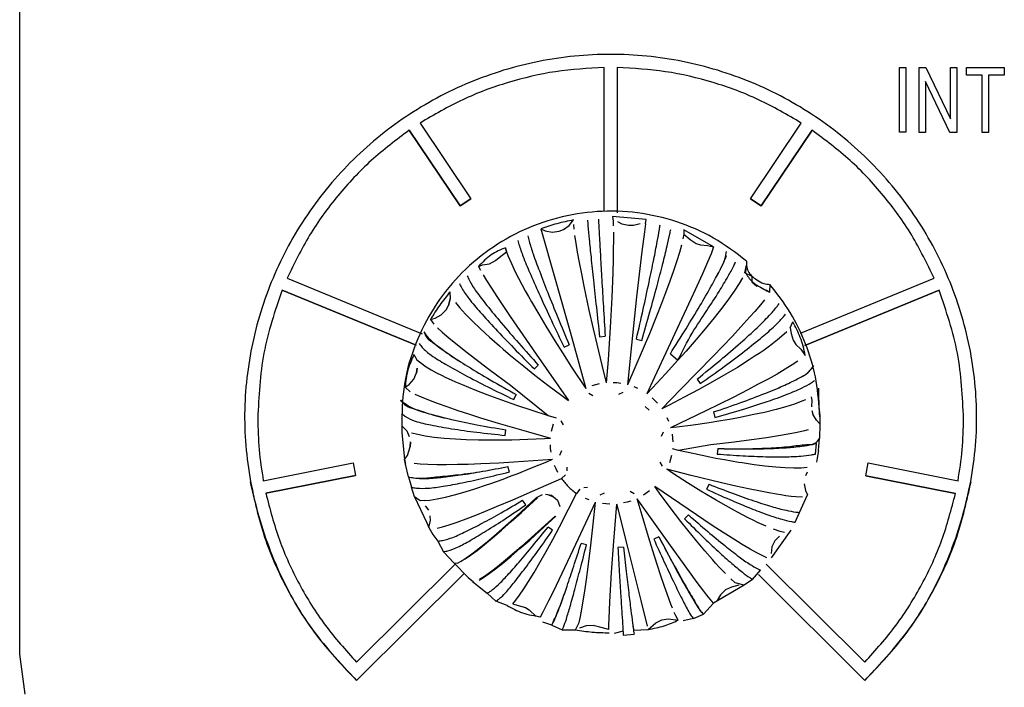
# Model space of a CAD drawing. Header units: millimetres. Extents: x -244 to 510, y -260 to 538.
# Tile 5 of 22: x 18 to 55, y -135 to -109. Entities that reach past the tile are written whole.
import ezdxf

# ---------------------------------------------------------------- set-up
doc = ezdxf.new("R2010")
doc.units = ezdxf.units.MM

msp = doc.modelspace()

# ---------------------------------------------------------------- linework, layer by layer
at = {"color": 7, "linetype": 'Continuous'}
for p, q in [((17.634, -133.424), (17.634, -91.184)), ((39.99, -116.496), (39.99, -110.989)), ((40.49, -110.989), (40.49, -116.551)), ((51.29, -110.987), (51.534, -110.987)), ((51.29, -113.468), (51.29, -110.987)), ((51.534, -110.987), (51.534, -113.468)), ((52.037, -110.987), (52.295, -110.987)), ((52.037, -113.473), (52.037, -110.987)), ((52.295, -110.987), (53.244, -112.95)), ((53.244, -112.95), (53.244, -110.987)), ((53.244, -110.987), (53.488, -110.987)), ((53.488, -110.987), (53.488, -113.473)), ((53.847, -110.987), (55.298, -110.987)), ((53.847, -111.282), (53.847, -110.987)), ((55.298, -110.987), (55.298, -111.288)), ((54.45, -111.282), (53.847, -111.282)), ((54.45, -111.282), (53.847, -111.282)), ((54.45, -113.473), (54.45, -111.282)), ((54.695, -111.282), (54.695, -113.473)), ((55.298, -111.288), (54.695, -111.282)), ((55.298, -111.288), (54.695, -111.282)), ((53.215, -113.473), (52.281, -111.525)), ((52.281, -111.525), (52.281, -113.473)), ((53.215, -113.473), (52.281, -111.525)), ((32.949, -113.113), (34.894, -116.008)), ((45.586, -116.008), (47.531, -113.113)), ((34.478, -116.284), (32.533, -113.39)), ((32.533, -113.39), (34.478, -116.284)), ((46.002, -116.284), (47.947, -113.39)), ((47.947, -113.39), (46.002, -116.284)), ((51.534, -113.468), (51.29, -113.468)), ((51.534, -113.468), (51.29, -113.468)), ((52.281, -113.473), (52.037, -113.473)), ((52.281, -113.473), (52.037, -113.473)), ((53.488, -113.473), (53.215, -113.473)), ((53.488, -113.473), (53.215, -113.473)), ((54.695, -113.473), (54.45, -113.473)), ((54.695, -113.473), (54.45, -113.473)), ((34.478, -116.284), (34.894, -116.008)), ((34.894, -116.008), (34.478, -116.284)), ((45.586, -116.008), (46.002, -116.284)), ((46.002, -116.284), (45.586, -116.008)), ((41.599, -116.806), (40.306, -116.693)), ((40.306, -116.693), (40.33, -116.861)), ((38.435, -117.189), (38.656, -117.034)), ((38.656, -117.034), (38.821, -116.82)), ((38.817, -116.991), (38.832, -117.176)), ((40.33, -116.861), (40.34, -117.047)), ((40.505, -116.875), (40.668, -116.961)), ((40.668, -116.961), (40.928, -117.024)), ((40.928, -117.024), (41.11, -117.021)), ((41.11, -117.021), (41.371, -116.951)), ((41.571, -116.971), (41.529, -117.275)), ((41.571, -116.971), (41.599, -116.806)), ((37.566, -117.153), (37.735, -117.232)), ((37.566, -117.153), (38.691, -121.098)), ((37.735, -117.232), (37.998, -117.282)), ((37.998, -117.282), (38.265, -117.253)), ((38.265, -117.253), (38.435, -117.189)), ((38.862, -117.418), (38.906, -117.71)), ((40.345, -117.29), (40.346, -117.587)), ((41.529, -117.275), (41.433, -118.031)), ((43.038, -117.363), (43.007, -117.544)), ((43.039, -117.192), (43.038, -117.363)), ((43.038, -117.363), (43.286, -117.567)), ((44.18, -117.851), (43.039, -117.192)), ((36.261, -118.038), (36.22, -117.883)), ((36.22, -117.883), (36.261, -118.038)), ((38.906, -117.71), (38.964, -118.053)), ((40.346, -117.587), (40.342, -117.935)), ((42.951, -117.778), (42.871, -118.06)), ((43.286, -117.567), (43.509, -117.714)), ((43.509, -117.714), (43.68, -117.774)), ((43.68, -117.774), (43.95, -117.796)), ((43.95, -117.796), (44.18, -117.851)), ((44.18, -117.851), (44.079, -118.114)), ((35.841, -118.374), (35.978, -118.256)), ((35.978, -118.256), (36.261, -118.038)), ((36.261, -118.038), (36.313, -118.183)), ((36.313, -118.183), (36.441, -118.481)), ((38.964, -118.053), (39.035, -118.444)), ((40.342, -117.935), (40.333, -118.333)), ((41.433, -118.031), (41.231, -119.763)), ((42.871, -118.06), (42.759, -118.419)), ((44.079, -118.114), (43.946, -118.429)), ((35.184, -118.602), (35.335, -118.535)), ((35.184, -118.602), (35.255, -118.737)), ((35.335, -118.535), (35.6, -118.492)), ((35.6, -118.492), (35.841, -118.374)), ((36.441, -118.481), (36.593, -118.798)), ((39.035, -118.444), (39.119, -118.879)), ((40.333, -118.333), (40.318, -118.828)), ((42.759, -118.419), (42.644, -118.762)), ((43.946, -118.429), (43.748, -118.879)), ((45.377, -118.841), (45.437, -118.547)), ((45.437, -118.39), (45.437, -118.547)), ((35.363, -118.922), (35.496, -119.137)), ((36.593, -118.798), (36.72, -119.049)), ((39.119, -118.879), (39.216, -119.354)), ((40.318, -118.828), (40.279, -119.784)), ((42.644, -118.762), (42.505, -119.156)), ((43.748, -118.879), (43.398, -119.652)), ((45.428, -118.693), (45.377, -118.841)), ((45.377, -118.841), (45.636, -118.972)), ((45.636, -118.972), (45.643, -119.181)), ((27.865, -119.046), (33.029, -121.173)), ((35.496, -119.137), (35.683, -119.431)), ((36.72, -119.049), (36.976, -119.525)), ((39.216, -119.354), (39.41, -120.266)), ((42.505, -119.156), (42.34, -119.604)), ((45.154, -119.248), (44.965, -119.536)), ((45.282, -119.032), (45.154, -119.248)), ((45.643, -119.181), (45.837, -119.356)), ((46.334, -119.284), (46.32, -119.583)), ((47.507, -121.15), (52.614, -119.046)), ((32.797, -121.611), (27.674, -119.5)), ((27.674, -119.5), (32.797, -121.611)), ((34.094, -119.565), (34.106, -119.834)), ((34.094, -119.565), (34.106, -119.834)), ((35.683, -119.431), (35.892, -119.751)), ((35.892, -119.751), (36.399, -120.508)), ((36.976, -119.525), (37.1, -119.747)), ((37.1, -119.747), (37.211, -119.944)), ((41.231, -119.763), (41.031, -121.608)), ((43.398, -119.652), (41.917, -122.825)), ((42.34, -119.604), (42.183, -120.018)), ((44.965, -119.536), (44.746, -119.844)), ((46.184, -119.493), (46.32, -119.583)), ((47.669, -121.622), (52.806, -119.505)), ((52.806, -119.505), (47.669, -121.622)), ((33.948, -120.251), (34.036, -120.094)), ((34.106, -119.834), (34.036, -120.094)), ((34.036, -120.094), (34.106, -119.834)), ((34.3, -119.977), (34.457, -120.168)), ((37.211, -119.944), (37.489, -120.421)), ((40.279, -119.784), (40.219, -120.928)), ((42.183, -120.018), (41.997, -120.493)), ((44.746, -119.844), (44.489, -120.186)), ((45.968, -120.059), (45.749, -120.317)), ((46.121, -119.869), (45.968, -120.059)), ((33.528, -120.575), (33.762, -120.444)), ((33.762, -120.444), (33.948, -120.251)), ((34.457, -120.168), (34.686, -120.419)), ((34.686, -120.419), (34.949, -120.686)), ((36.399, -120.508), (37.387, -121.946)), ((37.489, -120.421), (37.762, -120.879)), ((39.41, -120.266), (39.572, -120.983)), ((41.997, -120.493), (41.722, -121.173)), ((44.335, -120.384), (44.196, -120.559)), ((44.489, -120.186), (44.335, -120.384)), ((45.569, -120.521), (45.216, -120.911)), ((45.749, -120.317), (45.569, -120.521)), ((33.348, -120.622), (33.528, -120.575)), ((33.348, -120.622), (33.475, -120.802)), ((34.949, -120.686), (35.256, -120.98)), ((37.762, -120.879), (38.11, -121.444)), ((44.196, -120.559), (43.851, -120.981)), ((47.112, -120.942), (47.204, -120.719)), ((33.617, -120.944), (33.795, -121.106)), ((33.795, -121.106), (34.048, -121.323)), ((35.256, -120.98), (35.439, -121.149)), ((35.439, -121.149), (35.603, -121.298)), ((38.691, -121.098), (39.288, -123.258)), ((39.572, -120.983), (39.709, -121.574)), ((39.816, -121.284), (40.028, -121.266)), ((40.219, -120.928), (40.14, -122.161)), ((41.722, -121.173), (41.489, -121.731)), ((43.851, -120.981), (43.511, -121.385)), ((44.895, -121.256), (44.158, -122.031)), ((45.216, -120.911), (44.895, -121.256)), ((46.794, -121.268), (46.628, -121.406)), ((46.98, -121.093), (46.794, -121.268)), ((47.112, -120.942), (47.151, -121.165)), ((47.151, -121.165), (47.227, -121.421)), ((34.048, -121.323), (34.256, -121.494)), ((34.256, -121.494), (34.753, -121.888)), ((35.603, -121.298), (35.989, -121.637)), ((35.989, -121.637), (36.126, -121.754)), ((38.11, -121.444), (38.4, -121.905)), ((38.46, -121.682), (38.653, -121.592)), ((39.709, -121.574), (39.901, -122.366)), ((41.031, -121.608), (40.882, -123.121)), ((41.227, -121.371), (41.433, -121.426)), ((43.511, -121.385), (43.125, -121.829)), ((46.434, -121.557), (46.264, -121.682)), ((46.628, -121.406), (46.434, -121.557)), ((47.227, -121.421), (47.319, -121.576)), ((47.319, -121.576), (47.511, -121.765)), ((32.716, -121.965), (32.832, -122.17)), ((34.753, -121.888), (35.034, -122.104)), ((36.126, -121.754), (36.411, -121.995)), ((36.411, -121.995), (36.918, -122.411)), ((37.387, -121.946), (38.622, -123.72)), ((38.4, -121.905), (38.747, -122.444)), ((41.489, -121.731), (41.168, -122.477)), ((42.523, -121.933), (42.816, -122.177)), ((43.125, -121.829), (42.816, -122.177)), ((44.158, -122.031), (42.926, -123.292)), ((45.773, -122.02), (45.539, -122.172)), ((45.924, -121.919), (45.773, -122.02)), ((46.109, -121.792), (45.924, -121.919)), ((46.264, -121.682), (46.109, -121.792)), ((47.511, -121.765), (47.684, -121.996)), ((32.832, -122.17), (33.188, -122.438)), ((35.034, -122.104), (35.585, -122.52)), ((37.322, -122.517), (37.473, -122.367)), ((39.901, -122.366), (40.073, -123.049)), ((40.14, -122.161), (40.073, -123.049)), ((42.816, -122.177), (42.336, -122.704)), ((45.539, -122.172), (45.087, -122.455)), ((47.187, -122.363), (46.92, -122.527)), ((47.405, -122.219), (47.187, -122.363)), ((32.707, -122.904), (32.814, -122.66)), ((32.844, -122.482), (32.814, -122.66)), ((32.814, -122.66), (32.844, -122.482)), ((33.188, -122.438), (33.371, -122.546)), ((33.371, -122.546), (33.583, -122.662)), ((33.583, -122.662), (33.77, -122.756)), ((33.77, -122.756), (33.938, -122.838)), ((35.585, -122.52), (36.411, -123.129)), ((36.918, -122.411), (37.34, -122.748)), ((37.34, -122.748), (37.842, -123.138)), ((38.747, -122.444), (39.288, -123.258)), ((41.168, -122.477), (40.882, -123.121)), ((42.336, -122.704), (41.837, -123.235)), ((44.642, -122.72), (44.141, -123.008)), ((45.087, -122.455), (44.642, -122.72)), ((46.604, -122.71), (46.261, -122.901)), ((46.92, -122.527), (46.604, -122.71)), ((32.378, -123.212), (32.531, -123.106)), ((32.531, -123.106), (32.707, -122.904)), ((33.938, -122.838), (34.14, -122.932)), ((34.14, -122.932), (34.303, -123.006)), ((34.303, -123.006), (34.558, -123.116)), ((34.558, -123.116), (35.047, -123.318)), ((36.411, -123.129), (37.854, -124.292)), ((37.842, -123.138), (38.367, -123.533)), ((39.532, -123.15), (39.671, -123.108)), ((39.671, -123.108), (39.811, -123.076)), ((40.336, -123.03), (40.48, -123.039)), ((40.48, -123.039), (40.624, -123.056)), ((41.917, -122.825), (41.618, -123.463)), ((43.547, -122.902), (43.669, -123.076)), ((44.141, -123.008), (43.612, -123.3)), ((45.862, -123.115), (45.487, -123.312)), ((46.261, -122.901), (45.862, -123.115)), ((32.378, -123.212), (32.574, -123.385)), ((32.753, -123.478), (32.986, -123.584)), ((35.047, -123.318), (35.504, -123.496)), ((35.504, -123.496), (36.066, -123.702)), ((36.54, -123.689), (36.631, -123.497)), ((38.367, -123.533), (38.622, -123.72)), ((39.407, -123.446), (39.562, -123.534)), ((40.549, -123.476), (40.72, -123.402)), ((41.132, -123.192), (41.265, -123.249)), ((41.837, -123.235), (41.618, -123.463)), ((42.926, -123.292), (42.192, -124.035)), ((43.612, -123.3), (43.055, -123.596)), ((45.487, -123.312), (44.92, -123.602)), ((32.986, -123.584), (33.272, -123.7)), ((33.272, -123.7), (33.609, -123.827)), ((33.609, -123.827), (33.975, -123.957)), ((36.066, -123.702), (36.634, -123.9)), ((36.634, -123.9), (37.231, -124.097)), ((41.825, -123.614), (42.029, -123.818)), ((42.473, -123.895), (42.192, -124.035)), ((43.055, -123.596), (42.473, -123.895)), ((44.92, -123.602), (43.883, -124.117)), ((47.276, -123.856), (46.939, -123.962)), ((47.559, -123.751), (47.276, -123.856)), ((47.694, -123.694), (47.559, -123.751)), ((47.916, -123.579), (47.936, -123.715)), ((47.936, -123.715), (47.921, -123.966)), ((33.975, -123.957), (34.4, -124.101)), ((34.4, -124.101), (34.799, -124.231)), ((34.799, -124.231), (35.265, -124.378)), ((37.231, -124.097), (37.854, -124.292)), ((41.558, -123.945), (41.708, -124.094)), ((43.883, -124.117), (42.534, -124.767)), ((44.176, -124.161), (44.23, -124.366)), ((45.722, -124.263), (45.129, -124.382)), ((46.121, -124.175), (45.722, -124.263)), ((46.573, -124.064), (46.121, -124.175)), ((46.939, -123.962), (46.573, -124.064)), ((47.937, -124.107), (47.977, -124.249)), ((48.114, -124.478), (47.977, -124.249)), ((48.233, -124.138), (48.241, -124.347)), ((35.265, -124.378), (35.942, -124.584)), ((35.942, -124.584), (37.098, -124.922)), ((37.854, -124.292), (38.155, -124.382)), ((37.854, -124.292), (38.155, -124.382)), ((38.014, -124.752), (38.055, -124.615)), ((38.43, -124.656), (38.343, -124.502)), ((42.394, -124.375), (42.453, -124.508)), ((43.401, -124.66), (42.774, -124.74)), ((44.005, -124.573), (43.401, -124.66)), ((44.455, -124.501), (44.005, -124.573)), ((44.788, -124.444), (44.455, -124.501)), ((45.129, -124.382), (44.788, -124.444)), ((48.246, -124.609), (48.114, -124.478)), ((48.246, -124.609), (48.224, -125.176)), ((48.246, -124.609), (48.224, -125.176)), ((48.241, -124.347), (48.246, -124.609)), ((32.246, -124.688), (32.44, -124.884)), ((32.246, -124.688), (32.252, -124.95)), ((32.246, -124.688), (32.44, -124.884)), ((32.246, -124.688), (32.252, -124.95)), ((32.252, -124.95), (32.358, -125.975)), ((32.44, -124.884), (32.529, -125.095)), ((32.621, -124.953), (32.858, -125.015)), ((32.858, -125.015), (33.149, -125.07)), ((36.208, -125.055), (36.227, -124.844)), ((37.098, -124.922), (37.943, -125.162)), ((37.98, -124.893), (38.014, -124.752)), ((42.252, -124.929), (42.178, -125.099)), ((42.774, -124.74), (42.534, -124.767)), ((42.588, -125.014), (42.604, -125.156)), ((47.03, -125.009), (46.66, -125.074)), ((47.37, -124.941), (47.03, -125.009)), ((47.657, -124.875), (47.37, -124.941)), ((47.793, -124.839), (47.657, -124.875)), ((32.578, -125.308), (32.575, -125.488)), ((32.575, -125.488), (32.578, -125.308)), ((33.149, -125.07), (33.494, -125.118)), ((33.494, -125.118), (33.868, -125.156)), ((33.868, -125.156), (34.303, -125.187)), ((34.303, -125.187), (34.712, -125.208)), ((34.712, -125.208), (35.19, -125.222)), ((35.19, -125.222), (35.331, -125.224)), ((35.331, -125.224), (35.885, -125.228)), ((35.885, -125.228), (36.225, -125.225)), ((36.225, -125.225), (36.465, -125.221)), ((36.465, -125.221), (37.072, -125.204)), ((37.072, -125.204), (37.703, -125.176)), ((37.703, -125.176), (37.943, -125.162)), ((37.942, -125.557), (37.933, -125.414)), ((42.604, -125.156), (42.613, -125.301)), ((44.078, -125.418), (42.836, -125.628)), ((44.864, -125.326), (44.078, -125.418)), ((45.726, -125.215), (44.864, -125.326)), ((46.205, -125.146), (45.726, -125.215)), ((46.66, -125.074), (46.205, -125.146)), ((48.072, -125.77), (48.108, -125.362)), ((48.196, -125.635), (48.224, -125.176)), ((32.465, -125.824), (32.575, -125.488)), ((37.958, -125.701), (37.942, -125.557)), ((38.295, -125.808), (38.369, -125.639)), ((42.836, -125.628), (42.603, -125.572)), ((42.836, -125.628), (42.603, -125.572)), ((43.447, -125.765), (42.836, -125.628)), ((44.036, -125.888), (43.447, -125.765)), ((44.334, -125.558), (44.315, -125.769)), ((48.196, -125.635), (48.142, -125.921)), ((26.953, -126.788), (30.386, -126.109)), ((30.386, -126.109), (30.484, -126.591)), ((32.358, -125.975), (32.465, -125.824)), ((32.39, -126.153), (32.358, -125.975)), ((32.512, -126.64), (32.39, -126.153)), ((32.722, -126.115), (32.955, -126.139)), ((32.955, -126.139), (33.243, -126.156)), ((33.243, -126.156), (33.585, -126.165)), ((33.585, -126.165), (33.955, -126.166)), ((33.955, -126.166), (34.387, -126.161)), ((34.387, -126.161), (34.793, -126.15)), ((34.793, -126.15), (35.269, -126.132)), ((35.269, -126.132), (35.96, -126.099)), ((35.96, -126.099), (36.538, -126.066)), ((36.538, -126.066), (38.013, -125.967)), ((37.217, -126.301), (37.793, -126.061)), ((37.793, -126.061), (38.013, -125.967)), ((42.117, -126.081), (42.204, -126.235)), ((42.532, -125.961), (42.491, -126.1)), ((42.566, -125.822), (42.532, -125.961)), ((44.268, -125.933), (44.036, -125.888)), ((44.598, -125.995), (44.268, -125.933)), ((45.135, -126.087), (44.598, -125.995)), ((45.272, -126.109), (45.135, -126.087)), ((45.735, -126.178), (45.272, -126.109)), ((48.142, -125.921), (48.114, -126.085)), ((49.996, -126.596), (50.093, -126.109)), ((50.093, -126.109), (53.527, -126.788)), ((36.366, -126.452), (36.312, -126.248)), ((36.44, -126.606), (36.66, -126.522)), ((36.66, -126.522), (37.217, -126.301)), ((38.151, -126.337), (38.093, -126.207)), ((38.215, -126.468), (38.151, -126.337)), ((38.575, -126.415), (38.578, -126.276)), ((43.314, -126.584), (42.392, -126.353)), ((42.649, -126.522), (42.392, -126.353)), ((43.181, -126.865), (42.649, -126.522)), ((46.132, -126.229), (45.735, -126.178)), ((46.553, -126.273), (46.132, -126.229)), ((46.914, -126.299), (46.553, -126.273)), ((47.247, -126.311), (46.914, -126.299)), ((47.529, -126.307), (47.247, -126.311)), ((47.757, -126.286), (47.529, -126.307)), ((47.708, -126.591), (47.772, -126.453)), ((30.484, -126.591), (27.05, -127.27)), ((27.05, -127.27), (30.484, -126.591)), ((32.512, -126.64), (32.62, -127.041)), ((35.488, -126.951), (35.618, -126.906)), ((35.618, -126.906), (36.127, -126.723)), ((36.127, -126.723), (36.44, -126.606)), ((37.567, -127.05), (38.355, -126.7)), ((38.355, -126.7), (38.512, -126.564)), ((43.695, -127.184), (43.181, -126.865)), ((44.474, -126.864), (43.314, -126.584)), ((44.002, -126.925), (43.911, -127.117)), ((45.033, -126.992), (44.474, -126.864)), ((47.648, -126.902), (47.697, -127.165)), ((49.996, -126.596), (53.429, -127.276)), ((53.429, -127.276), (49.996, -126.596)), ((32.741, -127.407), (32.62, -127.041)), ((34.266, -127.329), (34.669, -127.214)), ((34.669, -127.214), (35.047, -127.097)), ((35.047, -127.097), (35.488, -126.951)), ((36.498, -127.516), (37.567, -127.05)), ((38.629, -127.874), (38.929, -127.272)), ((39.067, -127.117), (38.929, -127.272)), ((39.357, -127.053), (39.216, -127.055)), ((39.998, -127.262), (39.826, -127.335)), ((41.14, -127.29), (40.985, -127.204)), ((41.729, -127.18), (41.492, -127.345)), ((43.202, -127.882), (41.925, -127.014)), ((42.105, -127.26), (41.925, -127.014)), ((42.522, -127.816), (42.105, -127.26)), ((44.129, -127.445), (43.695, -127.184)), ((45.514, -127.097), (45.033, -126.992)), ((45.973, -127.192), (45.514, -127.097)), ((46.287, -127.252), (45.973, -127.192)), ((46.586, -127.305), (46.287, -127.252)), ((47.697, -127.165), (47.776, -127.332)), ((32.957, -127.562), (32.741, -127.407)), ((32.741, -127.407), (33.203, -128.394)), ((33.105, -127.545), (32.957, -127.562)), ((33.105, -127.545), (33.327, -127.528)), ((33.327, -127.528), (33.599, -127.485)), ((33.599, -127.485), (33.92, -127.417)), ((33.92, -127.417), (34.266, -127.329)), ((35.875, -127.779), (36.498, -127.516)), ((36.639, -128.142), (37.408, -127.435)), ((36.832, -127.999), (37.44, -127.438)), ((36.995, -127.711), (36.873, -127.537)), ((37.408, -127.435), (37.632, -127.317)), ((37.753, -127.307), (37.982, -127.347)), ((37.82, -127.309), (38.051, -127.401)), ((37.982, -127.347), (38.212, -127.535)), ((38.212, -127.535), (38.293, -127.78)), ((38.819, -129.406), (39.665, -127.614)), ((39.414, -127.523), (39.281, -127.464)), ((39.577, -128.454), (39.665, -127.614)), ((40.066, -127.674), (39.922, -127.659)), ((40.21, -127.685), (40.066, -127.674)), ((40.875, -127.604), (40.735, -127.64)), ((41.014, -127.565), (40.875, -127.604)), ((41.443, -128.122), (41.259, -127.477)), ((42.468, -129.182), (41.259, -127.477)), ((44.28, -127.534), (44.129, -127.445)), ((44.653, -127.749), (44.28, -127.534)), ((46.753, -127.333), (46.586, -127.305)), ((46.936, -127.36), (46.753, -127.333)), ((47.145, -127.387), (46.936, -127.36)), ((47.325, -127.404), (47.145, -127.387)), ((47.573, -127.413), (47.325, -127.404)), ((47.466, -128.004), (47.776, -127.332)), ((33.279, -127.92), (33.16, -127.75)), ((35.083, -128.1), (35.448, -127.955)), ((35.448, -127.955), (35.875, -127.779)), ((36.438, -128.353), (36.832, -127.999)), ((38.281, -128.549), (38.629, -127.874)), ((40.361, -129.105), (40.474, -127.685)), ((40.534, -127.912), (40.474, -127.685)), ((40.9, -129.324), (40.534, -127.912)), ((42.928, -128.342), (42.522, -127.816)), ((44.126, -128.495), (43.202, -127.882)), ((44.95, -127.914), (44.653, -127.749)), ((45.093, -127.992), (44.95, -127.914)), ((45.496, -128.204), (45.093, -127.992)), ((47.292, -128.376), (47.466, -128.004)), ((33.203, -128.394), (33.288, -128.578)), ((33.288, -128.578), (33.347, -128.315)), ((33.347, -128.315), (33.341, -128.132)), ((33.347, -128.315), (33.341, -128.132)), ((34.061, -128.473), (34.365, -128.37)), ((34.365, -128.37), (34.714, -128.242)), ((34.714, -128.242), (35.083, -128.1)), ((36.065, -128.68), (36.438, -128.353)), ((36.234, -128.504), (36.639, -128.142)), ((38.114, -128.14), (37.345, -128.846)), ((37.537, -128.703), (38.147, -128.142)), ((41.685, -128.936), (41.443, -128.122)), ((43.194, -128.678), (42.928, -128.342)), ((43.22, -128.096), (43.069, -128.246)), ((45.719, -128.315), (45.496, -128.204)), ((45.862, -128.384), (45.719, -128.315)), ((46.188, -128.532), (45.862, -128.384)), ((33.288, -128.578), (33.439, -128.845)), ((33.599, -128.603), (33.805, -128.551)), ((33.805, -128.551), (34.061, -128.473)), ((35.721, -128.973), (36.065, -128.68)), ((35.859, -128.83), (36.234, -128.504)), ((37.143, -129.057), (37.537, -128.703)), ((38.019, -128.68), (37.845, -128.558)), ((38.022, -129.036), (38.281, -128.549)), ((39.485, -129.256), (39.577, -128.454)), ((43.527, -129.089), (43.194, -128.678)), ((44.545, -128.767), (44.126, -128.495)), ((45.09, -129.112), (44.545, -128.767)), ((46.398, -129.732), (47.144, -128.675)), ((46.718, -128.727), (46.47, -128.646)), ((46.891, -128.766), (46.718, -128.727)), ((33.439, -128.845), (33.629, -129.097)), ((33.629, -129.097), (33.849, -129.501)), ((35.1, -129.454), (35.516, -129.12)), ((35.41, -129.231), (35.721, -128.973)), ((35.516, -129.12), (35.859, -128.83)), ((36.771, -129.384), (37.143, -129.057)), ((37.345, -128.846), (36.826, -129.309)), ((37.773, -129.492), (38.022, -129.036)), ((40.278, -130.295), (40.361, -129.105)), ((41.849, -129.468), (41.685, -128.936)), ((42.082, -128.931), (41.889, -129.021)), ((43.319, -130.364), (42.468, -129.182)), ((43.842, -129.465), (43.527, -129.089)), ((45.271, -129.223), (45.09, -129.112)), ((46.519, -129.091), (46.411, -129.321)), ((46.693, -128.908), (46.519, -129.091)), ((34.246, -129.934), (33.849, -129.501)), ((34.884, -129.636), (35.129, -129.453)), ((34.936, -129.579), (35.1, -129.454)), ((35.129, -129.453), (35.41, -129.231)), ((36.563, -129.537), (36.219, -129.827)), ((36.428, -129.677), (36.771, -129.384)), ((36.826, -129.309), (36.563, -129.537)), ((37.535, -129.914), (37.773, -129.492)), ((38.048, -131.021), (38.819, -129.406)), ((39.315, -129.242), (39.109, -129.187)), ((39.38, -130.085), (39.485, -129.256)), ((40.726, -129.329), (40.514, -129.348)), ((41.412, -131.372), (40.9, -129.324)), ((42.015, -129.986), (41.849, -129.468)), ((44.131, -129.8), (43.842, -129.465)), ((45.573, -129.403), (45.271, -129.223)), ((45.832, -129.549), (45.573, -129.403)), ((46.056, -129.665), (45.832, -129.549)), ((46.411, -129.321), (46.382, -129.573)), ((34.238, -129.932), (34.787, -130.488)), ((34.246, -129.934), (34.379, -129.942)), ((34.379, -129.942), (34.676, -129.78)), ((34.522, -129.861), (34.708, -129.742)), ((34.676, -129.78), (34.884, -129.636)), ((34.708, -129.742), (34.936, -129.579)), ((35.836, -130.157), (36.116, -129.935)), ((36.219, -129.827), (35.912, -130.076)), ((36.116, -129.935), (36.428, -129.677)), ((37.313, -130.293), (37.535, -129.914)), ((44.256, -129.939), (44.131, -129.8)), ((44.395, -130.091), (44.256, -129.939)), ((46.208, -129.733), (46.056, -129.665)), ((30.519, -133.729), (34.287, -129.982)), ((35.641, -130.284), (35.412, -130.448)), ((35.591, -130.34), (35.836, -130.157)), ((35.912, -130.076), (35.641, -130.284)), ((37.099, -130.644), (37.313, -130.293)), ((39.316, -130.559), (39.38, -130.085)), ((40.21, -131.419), (40.278, -130.295)), ((42.159, -130.425), (42.015, -129.986)), ((44.63, -130.338), (44.395, -130.091)), ((45.663, -130.559), (45.969, -130.21)), ((46.194, -129.982), (49.961, -133.729)), ((30.519, -134.427), (34.637, -130.337)), ((34.637, -130.337), (30.519, -134.427)), ((34.787, -130.488), (34.992, -130.66)), ((34.952, -130.638), (35.143, -130.794)), ((35.213, -130.586), (35.382, -130.484)), ((35.412, -130.448), (35.227, -130.566)), ((35.382, -130.484), (35.591, -130.34)), ((36.923, -130.92), (37.099, -130.644)), ((39.25, -131.009), (39.316, -130.559)), ((42.3, -130.835), (42.159, -130.425)), ((43.551, -130.678), (43.319, -130.364)), ((43.801, -131.01), (43.551, -130.678)), ((45.006, -130.688), (44.835, -130.538)), ((45.342, -130.779), (45.006, -130.688)), ((45.663, -130.559), (45.342, -130.779)), ((49.961, -134.427), (45.89, -130.379)), ((45.89, -130.379), (49.961, -134.427)), ((35.143, -130.794), (35.522, -131.087)), ((36.758, -131.162), (36.923, -130.92)), ((37.88, -131.365), (38.048, -131.021)), ((39.191, -131.387), (39.25, -131.009)), ((42.398, -131.111), (42.3, -130.835)), ((43.925, -131.17), (43.801, -131.01)), ((45.342, -130.779), (44.17, -131.465)), ((44.627, -130.966), (44.438, -131.146)), ((44.862, -130.852), (44.627, -130.966)), ((45.145, -130.788), (44.862, -130.852)), ((35.522, -131.087), (35.851, -131.395)), ((36.278, -131.559), (35.851, -131.395)), ((36.497, -131.493), (36.616, -131.353)), ((36.616, -131.353), (36.758, -131.162)), ((37.75, -131.623), (37.88, -131.365)), ((39.138, -131.701), (39.191, -131.387)), ((40.178, -132.055), (40.21, -131.419)), ((41.648, -132.346), (41.412, -131.372)), ((42.492, -131.367), (42.398, -131.111)), ((42.546, -131.506), (42.492, -131.367)), ((44.17, -131.465), (43.925, -131.17)), ((44.438, -131.146), (44.313, -131.374)), ((36.497, -131.493), (36.707, -131.559)), ((36.707, -131.559), (36.986, -131.637)), ((36.986, -131.637), (37.125, -131.73)), ((37.125, -131.73), (37.386, -131.986)), ((37.643, -131.831), (37.75, -131.623)), ((39.086, -131.981), (39.138, -131.701)), ((42.605, -131.657), (42.546, -131.506)), ((42.736, -131.957), (42.675, -131.822)), ((43.792, -131.886), (44.17, -131.465)), ((37.559, -131.987), (37.643, -131.831)), ((37.986, -132.312), (37.642, -132.2)), ((39.039, -132.204), (39.086, -131.981)), ((40.169, -132.304), (40.178, -132.055)), ((41.963, -132.218), (42.195, -132.109)), ((42.195, -132.109), (42.45, -132.07)), ((42.45, -132.07), (42.826, -132.122)), ((42.826, -132.122), (42.736, -131.957)), ((43.414, -132.061), (43.014, -132.149)), ((43.414, -132.061), (43.792, -131.886)), ((37.986, -132.312), (38.383, -132.494)), ((38.383, -132.494), (38.893, -132.491)), ((38.893, -132.491), (39.039, -132.204)), ((39.304, -132.339), (39.054, -132.432)), ((39.572, -132.325), (39.304, -132.339)), ((39.832, -132.389), (39.572, -132.325)), ((40.165, -132.474), (39.832, -132.389)), ((40.165, -132.474), (40.169, -132.304)), ((40.713, -132.541), (40.371, -132.635)), ((41.112, -132.507), (41.672, -132.477)), ((41.672, -132.477), (41.963, -132.218)), ((40.724, -132.688), (41.134, -132.653)), ((17.839, -134.946), (17.634, -133.424))]:
    msp.add_line(p, q, dxfattribs=at)
for points, knots in [([(49.961, -134.427), (50.589, -133.755), (51.841, -132.415), (53.144, -129.966), (53.994, -127.34), (54.338, -124.585), (54.087, -121.821), (53.306, -119.165), (52.014, -116.713), (50.262, -114.561), (48.12, -112.794), (45.67, -111.481), (43.009, -110.672), (40.24, -110.398), (37.471, -110.672), (34.809, -111.481), (32.36, -112.794), (30.217, -114.561), (28.466, -116.713), (27.173, -119.165), (26.393, -121.821), (26.142, -124.585), (26.485, -127.34), (27.336, -129.966), (28.639, -132.415), (29.891, -133.755), (30.519, -134.427)], [0, 0, 0, 0, 2.749524, 5.481373, 8.23537, 10.999163, 13.749343, 16.500607, 19.253943, 22.010015, 24.769065, 27.530872, 30.294793, 33.059859, 35.824925, 38.588846, 41.350653, 44.109703, 46.865775, 49.619111, 52.370375, 55.120555, 57.884348, 60.638345, 63.370194, 66.119718, 66.119718, 66.119718, 66.119718]), ([(39.99, -110.989), (39.369, -111.025), (38.128, -111.097), (36.311, -111.53), (34.557, -112.174), (33.485, -112.8), (32.949, -113.113)], [0, 0, 0, 0, 1.861476, 3.722522, 5.582789, 7.441991, 7.441991, 7.441991, 7.441991]), ([(39.99, -110.989), (39.369, -111.025), (38.128, -111.097), (36.311, -111.53), (34.557, -112.174), (33.485, -112.8), (32.949, -113.113)], [0, 0, 0, 0, 1.861476, 3.722522, 5.582789, 7.441991, 7.441991, 7.441991, 7.441991]), ([(47.531, -113.113), (46.995, -112.8), (45.922, -112.174), (44.169, -111.53), (42.351, -111.097), (41.11, -111.025), (40.49, -110.989)], [0, 0, 0, 0, 1.859202, 3.71947, 5.580515, 7.441991, 7.441991, 7.441991, 7.441991]), ([(47.531, -113.113), (46.995, -112.8), (45.922, -112.174), (44.169, -111.53), (42.351, -111.097), (41.11, -111.025), (40.49, -110.989)], [0, 0, 0, 0, 1.859202, 3.71947, 5.580515, 7.441991, 7.441991, 7.441991, 7.441991]), ([(32.533, -113.39), (32.037, -113.762), (31.046, -114.507), (29.776, -115.872), (28.678, -117.376), (28.136, -118.49), (27.865, -119.046)], [0, 0, 0, 0, 1.857563, 3.713727, 5.568516, 7.422053, 7.422053, 7.422053, 7.422053]), ([(32.533, -113.39), (32.037, -113.762), (31.046, -114.507), (29.776, -115.872), (28.678, -117.376), (28.136, -118.49), (27.865, -119.046)], [0, 0, 0, 0, 1.857563, 3.713727, 5.568516, 7.422053, 7.422053, 7.422053, 7.422053]), ([(52.614, -119.046), (52.344, -118.488), (51.803, -117.372), (50.704, -115.867), (49.435, -114.503), (48.443, -113.76), (47.947, -113.39)], [0, 0, 0, 0, 1.85759, 3.712909, 5.5686, 7.423312, 7.423312, 7.423312, 7.423312]), ([(52.614, -119.046), (52.344, -118.488), (51.803, -117.372), (50.704, -115.867), (49.435, -114.503), (48.443, -113.76), (47.947, -113.39)], [0, 0, 0, 0, 1.85759, 3.712909, 5.5686, 7.423312, 7.423312, 7.423312, 7.423312]), ([(45.437, -118.39), (45.027, -118.079), (44.207, -117.457), (42.778, -116.845), (41.27, -116.498), (39.719, -116.451), (38.189, -116.698), (36.734, -117.233), (35.409, -118.036), (34.264, -119.076), (33.339, -120.316), (32.678, -121.706), (32.275, -123.183), (32.256, -124.191), (32.246, -124.688)], [0, 0, 0, 0, 1.538258, 3.077964, 4.618736, 6.160037, 7.701249, 9.241772, 10.781102, 12.318913, 13.8551, 15.389797, 16.916971, 18.404217, 18.404217, 18.404217, 18.404217]), ([(38.821, -116.82), (38.608, -116.863), (38.184, -116.949), (37.772, -117.085), (37.566, -117.153)], [0, 0, 0, 0, 0.649451, 1.298777, 1.298777, 1.298777, 1.298777]), ([(39.355, -116.821), (39.361, -116.893), (39.38, -117.136), (39.424, -117.611), (39.495, -118.307), (39.587, -119.175), (39.696, -120.187), (39.775, -120.907), (39.816, -121.284)], [0, 0, 0, 0, 0.216667, 0.73214, 1.431076, 2.315747, 3.348926, 4.48713, 4.48713, 4.48713, 4.48713]), ([(39.772, -116.785), (39.776, -116.857), (39.788, -117.101), (39.814, -117.577), (39.854, -118.276), (39.904, -119.147), (39.963, -120.164), (40.006, -120.887), (40.028, -121.266)], [0, 0, 0, 0, 0.2168, 0.732537, 1.431694, 2.316559, 3.349891, 4.488196, 4.488196, 4.488196, 4.488196]), ([(39.772, -116.785), (39.776, -116.857), (39.788, -117.101), (39.814, -117.577), (39.854, -118.276), (39.904, -119.147), (39.963, -120.164), (40.006, -120.887), (40.028, -121.266)], [0, 0, 0, 0, 0.2168, 0.732537, 1.431694, 2.316559, 3.349891, 4.488196, 4.488196, 4.488196, 4.488196]), ([(41.227, -121.371), (41.314, -120.99), (41.478, -120.267), (41.699, -119.253), (41.879, -118.393), (42.011, -117.718), (42.088, -117.276), (42.12, -117.063), (42.128, -117.005)], [0, 0, 0, 0, 1.17369, 2.223352, 3.112804, 3.811443, 4.284234, 4.458874, 4.458874, 4.458874, 4.458874]), ([(41.227, -121.371), (41.314, -120.99), (41.478, -120.267), (41.699, -119.253), (41.879, -118.393), (42.011, -117.718), (42.088, -117.276), (42.12, -117.063), (42.128, -117.005)], [0, 0, 0, 0, 1.17369, 2.223352, 3.112804, 3.811443, 4.284234, 4.458874, 4.458874, 4.458874, 4.458874]), ([(37.07, -117.427), (37.087, -117.496), (37.145, -117.73), (37.289, -118.179), (37.534, -118.828), (37.849, -119.637), (38.23, -120.577), (38.507, -121.243), (38.653, -121.592)], [0, 0, 0, 0, 0.213208, 0.721806, 1.41501, 2.294619, 3.32381, 4.459383, 4.459383, 4.459383, 4.459383]), ([(37.07, -117.427), (37.087, -117.496), (37.145, -117.73), (37.289, -118.179), (37.534, -118.828), (37.849, -119.637), (38.23, -120.577), (38.507, -121.243), (38.653, -121.592)], [0, 0, 0, 0, 0.213208, 0.721806, 1.41501, 2.294619, 3.32381, 4.459383, 4.459383, 4.459383, 4.459383]), ([(41.433, -121.426), (41.536, -121.062), (41.734, -120.368), (42.002, -119.388), (42.224, -118.548), (42.387, -117.886), (42.484, -117.451), (42.525, -117.241), (42.536, -117.185)], [0, 0, 0, 0, 1.136188, 2.166309, 3.047099, 3.74164, 4.210785, 4.38342, 4.38342, 4.38342, 4.38342]), ([(36.22, -117.883), (36.029, -117.96), (35.631, -118.122), (35.337, -118.438), (35.184, -118.602)], [0, 0, 0, 0, 0.609719, 1.274755, 1.274755, 1.274755, 1.274755]), ([(36.69, -117.603), (36.709, -117.671), (36.773, -117.902), (36.934, -118.344), (37.208, -118.979), (37.56, -119.77), (37.986, -120.69), (38.297, -121.341), (38.46, -121.682)], [0, 0, 0, 0, 0.212123, 0.718567, 1.40998, 2.288007, 3.315949, 4.450695, 4.450695, 4.450695, 4.450695]), ([(42.523, -121.933), (42.724, -121.615), (43.108, -121.008), (43.629, -120.147), (44.064, -119.406), (44.378, -118.81), (44.614, -118.376), (44.655, -118.119), (44.671, -118.019)], [0, 0, 0, 0, 1.130592, 2.152301, 3.022442, 3.704923, 4.180886, 4.483382, 4.483382, 4.483382, 4.483382]), ([(42.523, -121.933), (42.724, -121.615), (43.107, -121.008), (43.63, -120.147), (44.062, -119.405), (44.382, -118.816), (44.574, -118.424), (44.656, -118.233), (44.677, -118.181)], [0, 0, 0, 0, 1.130592, 2.152301, 3.022442, 3.704923, 4.1628, 4.330514, 4.330514, 4.330514, 4.330514]), ([(42.816, -122.177), (42.989, -121.828), (43.313, -121.173), (43.891, -120.331), (44.355, -119.611), (44.701, -119.04), (44.908, -118.658), (44.996, -118.471), (45.02, -118.42)], [0, 0, 0, 0, 1.166717, 2.191018, 3.058626, 3.738237, 4.193427, 4.359965, 4.359965, 4.359965, 4.359965]), ([(45.437, -118.547), (45.408, -118.643), (45.357, -118.812), (45.513, -119.014), (45.646, -119.188), (45.855, -119.334), (46.083, -119.459), (46.246, -119.544), (46.32, -119.583)], [0, 0, 0, 0, 0.281161, 0.496642, 0.714185, 0.946286, 1.24928, 1.497869, 1.497869, 1.497869, 1.497869]), ([(45.437, -118.39), (45.434, -118.466), (45.429, -118.621), (45.514, -118.824), (45.652, -118.99), (45.848, -119.121), (46.07, -119.261), (46.253, -119.277), (46.334, -119.284)], [0, 0, 0, 0, 0.228266, 0.460021, 0.640352, 0.867203, 1.167313, 1.409788, 1.409788, 1.409788, 1.409788]), ([(34.751, -118.95), (34.779, -119.011), (34.877, -119.22), (35.125, -119.606), (35.545, -120.137), (36.087, -120.796), (36.743, -121.556), (37.222, -122.088), (37.473, -122.367)], [0, 0, 0, 0, 0.203342, 0.692405, 1.369419, 2.234734, 3.25262, 4.380645, 4.380645, 4.380645, 4.380645]), ([(34.751, -118.95), (34.779, -119.011), (34.877, -119.22), (35.125, -119.606), (35.545, -120.137), (36.087, -120.796), (36.743, -121.556), (37.222, -122.088), (37.473, -122.367)], [0, 0, 0, 0, 0.203342, 0.692405, 1.369419, 2.234734, 3.25262, 4.380645, 4.380645, 4.380645, 4.380645]), ([(34.454, -119.244), (34.484, -119.304), (34.587, -119.508), (34.849, -119.881), (35.291, -120.39), (35.862, -121.02), (36.554, -121.745), (37.057, -122.251), (37.322, -122.517)], [0, 0, 0, 0, 0.201336, 0.686442, 1.360195, 2.222633, 3.238236, 4.364722, 4.364722, 4.364722, 4.364722]), ([(48.233, -124.138), (48.195, -123.697), (48.119, -122.814), (47.724, -121.54), (47.149, -120.336), (46.606, -119.635), (46.334, -119.284)], [0, 0, 0, 0, 1.325135, 2.650669, 3.976956, 5.304268, 5.304268, 5.304268, 5.304268]), ([(27.674, -119.5), (27.402, -120.296), (26.86, -121.888), (26.78, -123.568), (26.74, -124.408)], [0, 0, 0, 0, 2.509282, 5.017622, 5.017622, 5.017622, 5.017622]), ([(27.674, -119.5), (27.402, -120.296), (26.86, -121.888), (26.78, -123.568), (26.74, -124.408)], [0, 0, 0, 0, 2.509282, 5.017622, 5.017622, 5.017622, 5.017622]), ([(34.094, -119.565), (33.959, -119.734), (33.689, -120.071), (33.462, -120.438), (33.348, -120.622)], [0, 0, 0, 0, 0.647448, 1.294617, 1.294617, 1.294617, 1.294617]), ([(53.74, -124.413), (53.7, -123.573), (53.62, -121.893), (53.077, -120.302), (52.806, -119.505)], [0, 0, 0, 0, 2.508336, 5.017615, 5.017615, 5.017615, 5.017615]), ([(53.74, -124.413), (53.7, -123.573), (53.62, -121.893), (53.077, -120.302), (52.806, -119.505)], [0, 0, 0, 0, 2.508336, 5.017615, 5.017615, 5.017615, 5.017615]), ([(43.547, -122.902), (43.845, -122.661), (44.407, -122.207), (45.174, -121.553), (45.8, -120.987), (46.262, -120.531), (46.538, -120.216), (46.656, -120.056), (46.687, -120.014)], [0, 0, 0, 0, 1.150323, 2.169158, 3.022038, 3.680765, 4.117051, 4.275909, 4.275909, 4.275909, 4.275909]), ([(43.547, -122.902), (43.845, -122.661), (44.407, -122.207), (45.174, -121.553), (45.8, -120.987), (46.262, -120.531), (46.538, -120.216), (46.656, -120.056), (46.687, -120.014)], [0, 0, 0, 0, 1.150323, 2.169158, 3.022038, 3.680765, 4.117051, 4.275909, 4.275909, 4.275909, 4.275909]), ([(43.669, -123.076), (43.972, -122.86), (44.549, -122.451), (45.339, -121.856), (45.992, -121.336), (46.478, -120.912), (46.77, -120.617), (46.896, -120.467), (46.93, -120.427)], [0, 0, 0, 0, 1.117655, 2.120284, 2.966413, 3.62167, 4.053947, 4.210418, 4.210418, 4.210418, 4.210418]), ([(47.684, -121.996), (47.632, -121.762), (47.53, -121.314), (47.31, -120.912), (47.204, -120.719)], [0, 0, 0, 0, 0.714906, 1.369596, 1.369596, 1.369596, 1.369596]), ([(33.092, -121.091), (33.125, -121.167), (33.215, -121.373), (33.606, -121.608), (34.1, -122), (34.814, -122.442), (35.669, -122.959), (36.297, -123.31), (36.631, -123.497)], [0, 0, 0, 0, 0.244408, 0.662388, 1.312462, 2.157438, 3.169595, 4.314803, 4.314803, 4.314803, 4.314803]), ([(33.092, -121.091), (33.128, -121.144), (33.252, -121.323), (33.572, -121.622), (34.11, -121.991), (34.811, -122.445), (35.671, -122.958), (36.298, -123.31), (36.631, -123.497)], [0, 0, 0, 0, 0.191266, 0.651755, 1.301829, 2.146805, 3.158962, 4.30417, 4.30417, 4.30417, 4.30417]), ([(32.917, -121.547), (32.955, -121.595), (33.086, -121.763), (33.421, -122.036), (33.976, -122.367), (34.698, -122.773), (35.572, -123.223), (36.206, -123.528), (36.54, -123.689)], [0, 0, 0, 0, 0.184619, 0.636978, 1.284025, 2.122924, 3.119784, 4.233469, 4.233469, 4.233469, 4.233469]), ([(32.716, -121.965), (32.63, -122.156), (32.45, -122.553), (32.403, -122.986), (32.378, -123.212)], [0, 0, 0, 0, 0.623474, 1.298814, 1.298814, 1.298814, 1.298814]), ([(44.176, -124.161), (44.524, -124.043), (45.184, -123.819), (46.091, -123.477), (46.844, -123.169), (47.38, -122.904), (47.789, -122.685), (47.939, -122.484), (48.017, -122.378)], [0, 0, 0, 0, 1.104563, 2.088297, 2.910787, 3.539162, 3.891762, 4.280922, 4.280922, 4.280922, 4.280922]), ([(44.176, -124.161), (44.524, -124.043), (45.184, -123.819), (46.091, -123.477), (46.844, -123.168), (47.403, -122.894), (47.813, -122.669), (47.956, -122.465), (48.017, -122.378)], [0, 0, 0, 0, 1.104563, 2.088297, 2.910787, 3.539162, 3.967634, 4.281554, 4.281554, 4.281554, 4.281554]), ([(44.23, -124.366), (44.584, -124.266), (45.252, -124.077), (46.173, -123.783), (46.934, -123.512), (47.5, -123.275), (47.845, -123.092), (47.995, -122.989), (48.034, -122.962)], [0, 0, 0, 0, 1.101996, 2.082064, 2.89998, 3.52314, 3.924853, 4.06775, 4.06775, 4.06775, 4.06775]), ([(48.241, -124.347), (48.23, -124.173), (48.208, -123.808), (48.202, -123.443), (48.199, -123.252)], [0, 0, 0, 0, 0.523617, 1.095974, 1.095974, 1.095974, 1.095974]), ([(32.205, -123.715), (32.27, -123.787), (32.426, -123.961), (32.86, -124.076), (33.427, -124.281), (34.214, -124.461), (35.165, -124.663), (35.858, -124.781), (36.227, -124.844)], [0, 0, 0, 0, 0.287286, 0.687376, 1.301292, 2.113397, 3.097749, 4.221499, 4.221499, 4.221499, 4.221499]), ([(32.205, -123.715), (32.261, -123.758), (32.44, -123.897), (32.826, -124.096), (33.433, -124.269), (34.212, -124.466), (35.166, -124.661), (35.858, -124.781), (36.227, -124.844)], [0, 0, 0, 0, 0.213163, 0.676919, 1.290835, 2.10294, 3.087292, 4.211042, 4.211042, 4.211042, 4.211042]), ([(32.265, -124.233), (32.306, -124.268), (32.452, -124.392), (32.825, -124.545), (33.421, -124.671), (34.207, -124.814), (35.158, -124.945), (35.845, -125.017), (36.208, -125.055)], [0, 0, 0, 0, 0.162478, 0.572265, 1.185496, 1.994719, 2.967813, 4.064903, 4.064903, 4.064903, 4.064903]), ([(26.74, -124.408), (26.749, -124.807), (26.766, -125.606), (26.891, -126.394), (26.953, -126.788)], [0, 0, 0, 0, 1.197956, 2.392101, 2.392101, 2.392101, 2.392101]), ([(53.527, -126.788), (53.589, -126.394), (53.713, -125.607), (53.731, -124.811), (53.74, -124.413)], [0, 0, 0, 0, 1.193498, 2.386893, 2.386893, 2.386893, 2.386893]), ([(44.334, -125.558), (44.665, -125.565), (45.313, -125.578), (46.232, -125.543), (47.044, -125.496), (47.62, -125.4), (48.066, -125.407), (48.18, -125.241), (48.224, -125.176)], [0, 0, 0, 0, 0.993746, 1.942284, 2.766493, 3.405682, 3.754489, 3.9795, 3.9795, 3.9795, 3.9795]), ([(44.334, -125.558), (44.662, -125.564), (45.284, -125.576), (46.158, -125.566), (46.903, -125.534), (47.489, -125.482), (47.873, -125.419), (48.058, -125.375), (48.108, -125.362)], [0, 0, 0, 0, 0.984559, 1.86811, 2.621175, 3.219241, 3.632464, 3.788349, 3.788349, 3.788349, 3.788349]), ([(44.315, -125.769), (44.641, -125.792), (45.26, -125.837), (46.13, -125.872), (46.871, -125.879), (47.454, -125.857), (47.837, -125.815), (48.021, -125.78), (48.072, -125.77)], [0, 0, 0, 0, 0.982039, 1.862122, 2.610883, 3.203967, 3.612215, 3.765772, 3.765772, 3.765772, 3.765772]), ([(32.358, -125.975), (32.359, -125.982), (32.37, -126.042), (32.381, -126.101), (32.39, -126.153)], [0, 0, 0, 0, 0.0226942, 0.1815534, 0.1815534, 0.1815534, 0.1815534]), ([(32.512, -126.64), (32.574, -126.653), (32.761, -126.693), (33.133, -126.697), (33.7, -126.624), (34.456, -126.562), (35.357, -126.432), (35.988, -126.31), (36.312, -126.248)], [0, 0, 0, 0, 0.189418, 0.572154, 1.106456, 1.90626, 2.846056, 3.834775, 3.834775, 3.834775, 3.834775]), ([(32.512, -126.64), (32.577, -126.654), (32.789, -126.697), (33.204, -126.717), (33.796, -126.659), (34.527, -126.567), (35.383, -126.427), (35.991, -126.31), (36.312, -126.248)], [0, 0, 0, 0, 0.199034, 0.648183, 1.23703, 1.982123, 2.859231, 3.83909, 3.83909, 3.83909, 3.83909]), ([(32.62, -127.041), (32.684, -127.051), (32.894, -127.084), (33.303, -127.082), (33.886, -126.993), (34.607, -126.864), (35.451, -126.68), (36.05, -126.531), (36.366, -126.452)], [0, 0, 0, 0, 0.194774, 0.636937, 1.220775, 1.96155, 2.835172, 3.812486, 3.812486, 3.812486, 3.812486]), ([(26.452, -126.825), (26.612, -127.538), (26.933, -128.965), (27.836, -130.971), (29.004, -132.837), (30.014, -133.897), (30.519, -134.427)], [0, 0, 0, 0, 2.186979, 4.375122, 6.564831, 8.756353, 8.756353, 8.756353, 8.756353]), ([(38.355, -126.7), (38.438, -126.808), (38.604, -127.023), (38.821, -127.189), (38.929, -127.272)], [0, 0, 0, 0, 0.4063839, 0.8131558, 0.8131558, 0.8131558, 0.8131558]), ([(44.002, -126.925), (44.302, -127.041), (44.87, -127.262), (45.672, -127.546), (46.355, -127.766), (46.892, -127.912), (47.248, -127.981), (47.42, -127.999), (47.466, -128.004)], [0, 0, 0, 0, 0.967621, 1.828058, 2.552536, 3.117428, 3.49729, 3.637456, 3.637456, 3.637456, 3.637456]), ([(44.002, -126.925), (44.302, -127.041), (44.87, -127.262), (45.672, -127.546), (46.355, -127.766), (46.892, -127.912), (47.248, -127.981), (47.42, -127.999), (47.466, -128.004)], [0, 0, 0, 0, 0.967621, 1.828058, 2.552536, 3.117428, 3.49729, 3.637456, 3.637456, 3.637456, 3.637456]), ([(49.961, -134.427), (50.466, -133.897), (51.475, -132.837), (52.643, -130.971), (53.547, -128.965), (53.867, -127.538), (54.027, -126.825)], [0, 0, 0, 0, 2.191522, 4.38123, 6.569373, 8.756353, 8.756353, 8.756353, 8.756353]), ([(27.05, -127.27), (27.207, -127.87), (27.519, -129.069), (28.301, -130.76), (29.279, -132.344), (30.105, -133.267), (30.519, -133.729)], [0, 0, 0, 0, 1.856547, 3.710212, 5.56445, 7.420024, 7.420024, 7.420024, 7.420024]), ([(43.911, -127.117), (44.205, -127.249), (44.758, -127.498), (45.541, -127.824), (46.206, -128.079), (46.73, -128.253), (47.078, -128.34), (47.246, -128.368), (47.292, -128.376)], [0, 0, 0, 0, 0.965115, 1.822176, 2.542496, 3.102552, 3.477498, 3.615323, 3.615323, 3.615323, 3.615323]), ([(49.961, -133.729), (50.374, -133.267), (51.2, -132.344), (52.178, -130.76), (52.96, -129.071), (53.273, -127.874), (53.429, -127.276)], [0, 0, 0, 0, 1.855574, 3.709812, 5.562882, 7.41504, 7.41504, 7.41504, 7.41504]), ([(33.629, -129.097), (33.689, -129.089), (33.884, -129.061), (34.248, -128.948), (34.746, -128.711), (35.364, -128.398), (36.088, -127.998), (36.601, -127.697), (36.873, -127.537)], [0, 0, 0, 0, 0.1804, 0.590976, 1.136448, 1.834978, 2.669164, 3.617538, 3.617538, 3.617538, 3.617538]), ([(33.629, -129.097), (33.689, -129.089), (33.884, -129.061), (34.248, -128.948), (34.746, -128.711), (35.364, -128.398), (36.088, -127.998), (36.601, -127.697), (36.873, -127.537)], [0, 0, 0, 0, 0.1804, 0.590976, 1.136448, 1.834978, 2.669164, 3.617538, 3.617538, 3.617538, 3.617538]), ([(33.849, -129.501), (33.903, -129.491), (34.087, -129.456), (34.435, -129.319), (34.917, -129.047), (35.523, -128.686), (36.231, -128.231), (36.731, -127.891), (36.995, -127.711)], [0, 0, 0, 0, 0.165835, 0.56166, 1.113007, 1.825882, 2.676921, 3.637582, 3.637582, 3.637582, 3.637582]), ([(43.069, -128.246), (43.294, -128.469), (43.717, -128.888), (44.317, -129.458), (44.827, -129.919), (45.228, -130.256), (45.496, -130.454), (45.628, -130.537), (45.663, -130.559)], [0, 0, 0, 0, 0.95004, 1.78683, 2.482121, 3.012827, 3.357496, 3.480691, 3.480691, 3.480691, 3.480691]), ([(43.22, -128.096), (43.465, -128.309), (43.922, -128.707), (44.566, -129.241), (45.105, -129.663), (45.523, -129.962), (45.799, -130.129), (45.934, -130.193), (45.969, -130.21)], [0, 0, 0, 0, 0.973841, 1.818311, 2.509528, 3.02851, 3.359106, 3.47563, 3.47563, 3.47563, 3.47563]), ([(43.22, -128.096), (43.465, -128.309), (43.922, -128.707), (44.566, -129.241), (45.105, -129.663), (45.523, -129.962), (45.799, -130.129), (45.934, -130.193), (45.969, -130.21)], [0, 0, 0, 0, 0.973841, 1.818311, 2.509528, 3.02851, 3.359106, 3.47563, 3.47563, 3.47563, 3.47563]), ([(35.522, -131.087), (35.566, -131.06), (35.713, -130.971), (35.976, -130.746), (36.327, -130.366), (36.769, -129.868), (37.286, -129.252), (37.65, -128.8), (37.845, -128.558)], [0, 0, 0, 0, 0.151452, 0.517287, 1.031979, 1.703565, 2.51492, 3.444919, 3.444919, 3.444919, 3.444919]), ([(35.522, -131.087), (35.566, -131.06), (35.713, -130.971), (35.976, -130.746), (36.327, -130.366), (36.769, -129.868), (37.286, -129.252), (37.65, -128.8), (37.845, -128.558)], [0, 0, 0, 0, 0.151452, 0.517287, 1.031979, 1.703565, 2.51492, 3.444919, 3.444919, 3.444919, 3.444919]), ([(35.851, -131.395), (35.889, -131.369), (36.024, -131.275), (36.264, -131.032), (36.591, -130.625), (37.009, -130.086), (37.496, -129.422), (37.837, -128.938), (38.019, -128.68)], [0, 0, 0, 0, 0.13873, 0.493503, 1.01739, 1.706915, 2.539049, 3.485619, 3.485619, 3.485619, 3.485619]), ([(41.889, -129.021), (42.018, -129.306), (42.261, -129.841), (42.608, -130.576), (42.899, -131.18), (43.127, -131.607), (43.272, -131.897), (43.373, -132.013), (43.414, -132.061)], [0, 0, 0, 0, 0.939435, 1.76205, 2.439805, 2.94973, 3.217091, 3.4072, 3.4072, 3.4072, 3.4072]), ([(42.082, -128.931), (42.281, -129.306), (42.638, -129.978), (43.126, -130.843), (43.457, -131.408), (43.616, -131.684), (43.66, -131.759)], [0, 0, 0, 0, 1.272862, 2.283314, 2.977008, 3.238689, 3.238689, 3.238689, 3.238689]), ([(42.082, -128.931), (42.227, -129.209), (42.5, -129.731), (42.888, -130.447), (43.214, -131.035), (43.469, -131.449), (43.634, -131.733), (43.745, -131.841), (43.792, -131.886)], [0, 0, 0, 0, 0.940633, 1.764857, 2.444615, 2.956933, 3.226363, 3.421163, 3.421163, 3.421163, 3.421163]), ([(37.986, -132.312), (37.992, -132.298), (38.043, -132.186), (38.174, -131.9), (38.37, -131.417), (38.591, -130.774), (38.842, -130.022), (39.016, -129.478), (39.109, -129.187)], [0, 0, 0, 0, 0.046, 0.368003, 0.944059, 1.60917, 2.40519, 3.32281, 3.32281, 3.32281, 3.32281]), ([(37.986, -132.312), (38.008, -132.274), (38.084, -132.14), (38.211, -131.847), (38.379, -131.382), (38.592, -130.771), (38.841, -130.022), (39.016, -129.478), (39.109, -129.187)], [0, 0, 0, 0, 0.129475, 0.463337, 0.957064, 1.610497, 2.406517, 3.324137, 3.324137, 3.324137, 3.324137]), ([(38.383, -132.494), (38.4, -132.458), (38.463, -132.323), (38.566, -132.022), (38.706, -131.539), (38.884, -130.896), (39.092, -130.112), (39.238, -129.545), (39.315, -129.242)], [0, 0, 0, 0, 0.119235, 0.446419, 0.9527, 1.627392, 2.44753, 3.385102, 3.385102, 3.385102, 3.385102]), ([(40.514, -129.348), (40.533, -129.659), (40.568, -130.242), (40.618, -131.048), (40.66, -131.71), (40.691, -132.205), (40.712, -132.512), (40.721, -132.652), (40.724, -132.688)], [0, 0, 0, 0, 0.935273, 1.752369, 2.423311, 2.925129, 3.239144, 3.347063, 3.347063, 3.347063, 3.347063]), ([(40.726, -129.329), (40.762, -129.639), (40.83, -130.219), (40.925, -131.022), (41.005, -131.68), (41.065, -132.148), (41.099, -132.405), (41.111, -132.496), (41.112, -132.507)], [0, 0, 0, 0, 0.935471, 1.752803, 2.424014, 2.926131, 3.166763, 3.201139, 3.201139, 3.201139, 3.201139]), ([(40.726, -129.329), (40.762, -129.639), (40.83, -130.219), (40.925, -131.022), (41.005, -131.68), (41.068, -132.172), (41.109, -132.478), (41.129, -132.617), (41.134, -132.653)], [0, 0, 0, 0, 0.935471, 1.752803, 2.424014, 2.926131, 3.240454, 3.348526, 3.348526, 3.348526, 3.348526]), ([(36.278, -131.559), (36.471, -131.664), (36.871, -131.885), (37.324, -131.952), (37.559, -131.987)], [0, 0, 0, 0, 0.653901, 1.360373, 1.360373, 1.360373, 1.360373]), ([(41.672, -132.477), (41.881, -132.437), (42.279, -132.361), (42.65, -132.199), (42.826, -132.122)], [0, 0, 0, 0, 0.637833, 1.210659, 1.210659, 1.210659, 1.210659]), ([(38.893, -132.491), (39.108, -132.523), (39.536, -132.587), (39.97, -132.598), (40.186, -132.604)], [0, 0, 0, 0, 0.64947, 1.299012, 1.299012, 1.299012, 1.299012])]:
    msp.add_open_spline(points, degree=3, knots=knots, dxfattribs=at)
msp.add_open_spline([(32.251, -124.364), (32.251, -124.418), (32.249, -124.526), (32.247, -124.634), (32.246, -124.688)], degree=3, dxfattribs=at)

doc.saveas('drawing.dxf')
